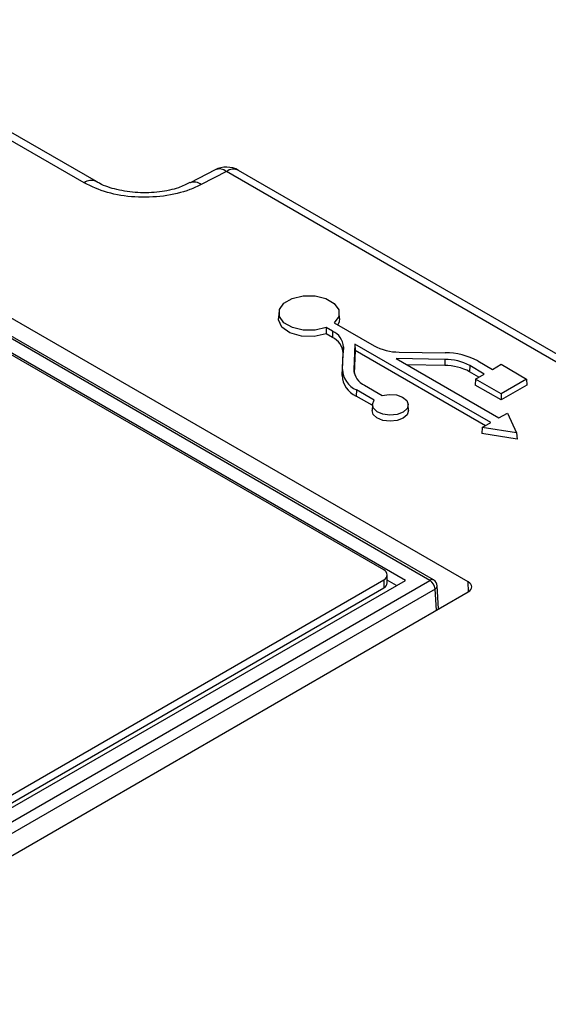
# Paper-space layout 'Sheet1' of a CAD drawing. Header units: millimetres. Extents: x 0 to 420, y 0 to 297.
# Tile 127 of 135: x 347.92 to 352.25, y 269.44 to 277.5. Entities that reach past the tile are written whole.
import ezdxf

# ---------------------------------------------------------------- set-up
doc = ezdxf.new("R2010")
doc.units = ezdxf.units.MM
doc.layers.add('SLD-0', color=179, linetype='Continuous')

psp = doc.layouts.new('Sheet1')

# ---------------------------------------------------------------- linework, layer by layer
at = {"layer": 'SLD-0', "color": 179, "linetype": 'Continuous', "lineweight": 25}
for p, q in [((348.4504, 276.163), (341.094, 280.4098)), ((348.5504, 276.1729), (341.194, 280.4197)), ((351.5967, 272.8946), (339.4627, 279.8994)), ((351.2833, 272.9077), (339.379, 279.78)), ((351.3133, 272.9107), (339.409, 279.7829)), ((351.0824, 272.9077), (339.379, 279.664)), ((350.9049, 272.9925), (339.4497, 279.6054)), ((349.5237, 276.2697), (349.3178, 276.1627)), ((349.6159, 276.2555), (349.41, 276.1485)), ((353.9112, 273.7759), (349.6159, 276.2555)), ((354.0112, 273.7858), (349.7159, 276.2654)), ((348.5482, 276.1741), (348.5504, 276.1729)), ((350.1556, 275.2161), (350.2452, 275.2375)), ((350.2452, 275.2375), (350.3421, 275.2374)), ((350.3421, 275.2374), (350.4315, 275.2159)), ((350.0501, 275.1248), (350.0871, 275.1766)), ((350.0871, 275.1766), (350.1556, 275.2161)), ((350.4315, 275.2159), (350.4998, 275.1762)), ((350.4998, 275.1762), (350.5366, 275.1244)), ((350.0455, 275.1015), (350.0428, 275.0526)), ((350.0502, 275.0689), (350.0501, 275.1248)), ((350.0875, 275.0173), (350.0502, 275.0689)), ((350.5361, 275.0684), (350.4985, 275.0169)), ((350.5366, 275.1244), (350.5361, 275.0684)), ((350.5436, 275.0526), (350.541, 275.1015)), ((350.0431, 275.0401), (350.0428, 275.0526)), ((350.0705, 274.9819), (350.0431, 275.0401)), ((350.1368, 274.9352), (350.0705, 274.9819)), ((350.1563, 274.9778), (350.0875, 275.0173)), ((350.4985, 275.0169), (350.8254, 274.8282)), ((350.5403, 275.0242), (350.529, 274.9993)), ((350.5436, 275.0526), (350.5403, 275.0242)), ((350.2302, 274.9081), (350.1368, 274.9352)), ((350.246, 274.9566), (350.1563, 274.9778)), ((350.3346, 274.9055), (350.2302, 274.9081)), ((350.3429, 274.9569), (350.246, 274.9566)), ((350.4319, 274.9277), (350.3346, 274.9055)), ((350.4322, 274.9786), (350.3429, 274.9569)), ((350.4322, 274.9786), (350.4319, 274.9277)), ((350.4841, 274.8975), (350.4319, 274.9277)), ((350.4859, 274.9476), (350.4322, 274.9786)), ((350.4859, 274.9476), (350.4841, 274.8975)), ((350.5657, 274.6353), (350.5744, 274.8193)), ((350.5744, 274.8193), (350.5718, 274.7703)), ((350.6693, 274.8417), (350.6594, 274.6338)), ((351.7819, 274.1995), (350.6693, 274.8417)), ((350.6693, 274.8417), (350.6718, 274.7892)), ((350.5631, 274.5863), (350.5718, 274.7703)), ((350.6718, 274.7892), (350.6629, 274.6023)), ((351.7376, 274.1739), (350.6718, 274.7892)), ((351.0311, 274.7771), (351.4071, 274.7711)), ((351.4045, 274.717), (351.007, 274.7233)), ((351.007, 274.7233), (351.8482, 274.2377)), ((351.4045, 274.6665), (351.097, 274.6714)), ((351.4045, 274.717), (351.4045, 274.6665)), ((351.6102, 274.6659), (351.6084, 274.6159)), ((351.7288, 274.5975), (351.6102, 274.6659)), ((351.6765, 274.7042), (351.7951, 274.6357)), ((351.7951, 274.6357), (351.8662, 274.6768)), ((351.8662, 274.6768), (352.0746, 274.5564)), ((350.5657, 274.6353), (350.5631, 274.5863)), ((351.6845, 274.5719), (351.6084, 274.6159)), ((351.6578, 274.5564), (351.7288, 274.5975)), ((350.748, 274.5055), (350.893, 274.4217)), ((351.6578, 274.5564), (351.6541, 274.5074)), ((351.8662, 274.385), (351.6541, 274.5074)), ((351.8662, 274.4361), (351.6578, 274.5564)), ((352.0746, 274.5564), (351.8662, 274.4361)), ((352.0783, 274.5074), (351.8662, 274.385)), ((352.0746, 274.5564), (352.0783, 274.5074)), ((350.6817, 274.4672), (350.6798, 274.4171)), ((350.811, 274.3414), (350.6798, 274.4171)), ((350.8267, 274.3835), (350.6817, 274.4672)), ((350.893, 274.4217), (350.95, 274.4305)), ((350.95, 274.4305), (351.0083, 274.4257)), ((351.0083, 274.4257), (351.0587, 274.408)), ((351.8662, 274.4361), (351.8662, 274.385)), ((350.8114, 274.3482), (350.8088, 274.2992)), ((350.8116, 274.3506), (350.8267, 274.3835)), ((350.8199, 274.3169), (350.8116, 274.3506)), ((351.0587, 274.408), (351.0931, 274.3804)), ((351.0931, 274.3804), (351.106, 274.3472)), ((351.106, 274.3472), (351.0954, 274.3138)), ((351.1086, 274.2992), (351.106, 274.3482)), ((350.8179, 274.2667), (350.8088, 274.2992)), ((350.8493, 274.2373), (350.8179, 274.2667)), ((350.8504, 274.2878), (350.8199, 274.3169)), ((350.8983, 274.2679), (350.8504, 274.2878)), ((350.9558, 274.2605), (350.8983, 274.2679)), ((351.0137, 274.2666), (350.9558, 274.2605)), ((351.0629, 274.2854), (351.0137, 274.2666)), ((351.0954, 274.3138), (351.0629, 274.2854)), ((351.0977, 274.2641), (351.0647, 274.2353)), ((351.1087, 274.298), (351.0977, 274.2641)), ((351.1086, 274.2992), (351.1087, 274.298)), ((351.8482, 274.2377), (351.9179, 274.278)), ((351.9179, 274.278), (351.9932, 274.1157)), ((350.8979, 274.2174), (350.8493, 274.2373)), ((350.9563, 274.21), (350.8979, 274.2174)), ((351.015, 274.2163), (350.9563, 274.21)), ((351.0647, 274.2353), (351.015, 274.2163)), ((351.7121, 274.1592), (351.7819, 274.1995)), ((351.7121, 274.1592), (351.7071, 274.1094)), ((351.9969, 274.0646), (351.7071, 274.1094)), ((351.9932, 274.1157), (351.7121, 274.1592)), ((351.9932, 274.1157), (351.9969, 274.0646)), ((325.6611, 258.1164), (351.2833, 272.9077)), ((325.6611, 258.2324), (351.0824, 272.9077)), ((332.7322, 262.42), (350.9049, 272.9109)), ((350.9049, 272.9109), (350.9049, 272.8455)), ((350.9341, 272.8863), (350.9341, 272.9517)), ((351.0105, 272.8662), (350.9341, 272.9103)), ((351.3257, 272.836), (325.7035, 258.0446)), ((325.7389, 258.3175), (350.9049, 272.8455)), ((325.7448, 257.889), (351.5967, 272.813)), ((351.3546, 272.6733), (351.3432, 272.8624))]:
    psp.add_line(p, q, dxfattribs=at)
at = {"layer": 'SLD-0', "color": 8, "linetype": 'Continuous', "lineweight": 25}
for p, q in [((350.6594, 274.6338), (350.6605, 274.6135)), ((351.5991, 272.8144), (351.5967, 272.8946)), ((351.3362, 272.6626), (351.3257, 272.836))]:
    psp.add_line(p, q, dxfattribs=at)
at = {"layer": 'SLD-0', "color": 179, "linetype": 'Continuous', "lineweight": 25}
for centre, radius, start, end in [((349.6159, 276.0922), 0.2, 60.00269, 117.46149), ((350.4252, 274.811), 0.1495, 3.18211, 66.0207), ((350.4238, 274.7621), 0.1482, 3.17984, 66.02157), ((351.0294, 275.2099), 0.4328, 241.87516, 270.22069), ((351.4093, 274.2042), 0.5669, 61.87511, 90.22157), ((351.4062, 274.2842), 0.4328, 61.87469, 90.22206), ((351.4061, 274.2375), 0.4291, 61.87501, 90.22133), ((350.7599, 274.5973), 0.1971, 183.18104, 246.02126), ((350.7612, 274.6461), 0.1958, 183.17992, 246.02162), ((350.8087, 274.6421), 0.1495, 183.18106, 246.02175), ((350.8894, 272.9517), 0.0437, 290.78579, 69.21569), ((350.8841, 272.8913), 0.0503, 294.37559, 354.30631), ((351.2333, 272.8298), 0.0927, 3.85208, 57.303), ((351.2833, 272.8588), 0.06, 3.46111, 60.00269)]:
    psp.add_arc(centre, radius, start, end, dxfattribs=at)
at = {"layer": 'SLD-0', "color": 8, "linetype": 'Continuous', "lineweight": 25}
for centre, radius, start, end in [((349.5583, 276.1874), 0.0892, 49.73782, 112.81002), ((349.674, 276.1785), 0.0964, 64.25639, 127.05227), ((348.5088, 276.0849), 0.0975, 66.16757, 126.79908), ((349.3515, 276.0753), 0.0937, 51.37484, 110.69856), ((351.3008, 272.8846), 0.029, 64.28984, 127.01716), ((351.3127, 272.8636), 0.0306, 295.26131, 357.6603)]:
    psp.add_arc(centre, radius, start, end, dxfattribs=at)
at = {"layer": 'SLD-0', "color": 179, "linetype": 'Continuous', "lineweight": 25}
psp.add_ellipse((351.5259, 272.8538), major_axis=(0.1, 0), ratio=0.577112, start_param=5.497919, end_param=7.068431, dxfattribs=at)
for points, knots in [([(349.41, 276.1485), (349.3795, 276.1342), (349.2883, 276.0915), (349.1026, 276.048), (348.8659, 276.0402), (348.6331, 276.0764), (348.5113, 276.1342), (348.4504, 276.163)], [0, 0, 0, 0, 0.111654, 0.333637, 0.555668, 0.777838, 1, 1, 1, 1]), ([(349.3175, 276.1657), (349.2872, 276.1506), (349.2166, 276.1155), (349.067, 276.0849), (348.8898, 276.0774), (348.7144, 276.1043), (348.6081, 276.1399), (348.5582, 276.1692), (348.5485, 276.1749)], [0, 0, 0, 0, 0.145975, 0.339137, 0.543799, 0.748942, 0.951212, 1, 1, 1, 1])]:
    psp.add_open_spline(points, degree=3, knots=knots, dxfattribs=at)

doc.saveas('drawing.dxf')
